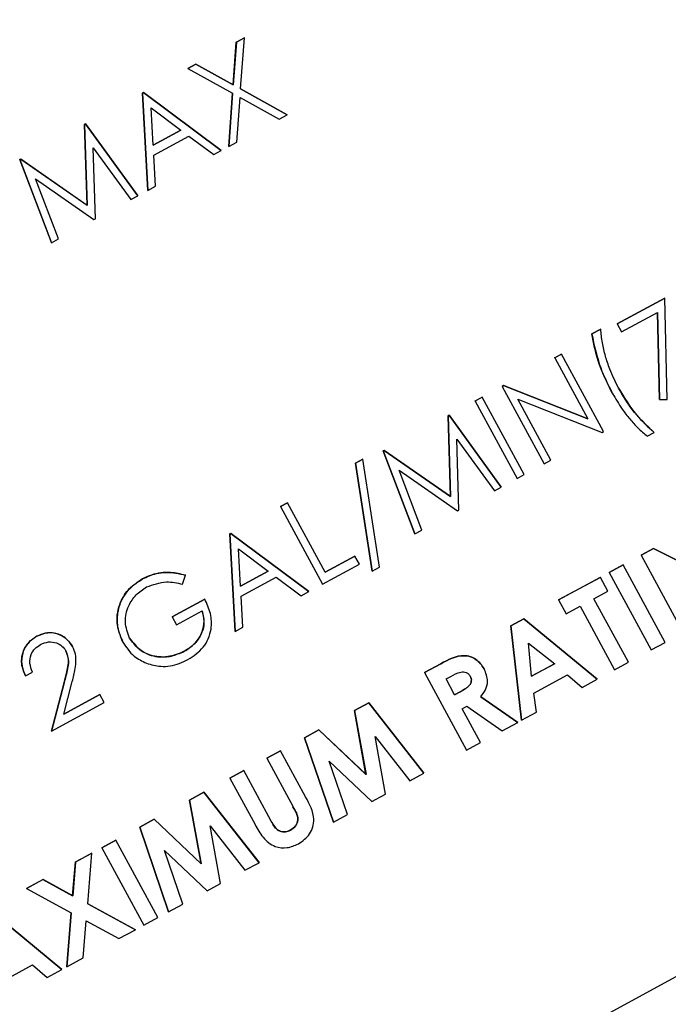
# Model space of a CAD drawing. Header units: inches. Extents: x 0.6 to 33.8, y 0 to 21.7.
# Tile 75 of 210: x 12.978 to 13.098, y 15.622 to 15.803. Entities that reach past the tile are written whole.
import ezdxf

# ---------------------------------------------------------------- set-up
doc = ezdxf.new("R2010")
doc.units = ezdxf.units.IN
doc.header["$MEASUREMENT"] = 0
doc.layers.add('FORMAT', color=7, linetype='Continuous')
doc.styles.add('SLDTEXTSTYLE3', font='TXT', dxfattribs={"width": 0.75})
doc.dimstyles.new('SLDDIMSTYLE0', dxfattribs={"dimtxt": 0.125, "dimasz": 0.13, "dimexe": 0, "dimexo": 0.0625, "dimgap": 0.03125, "dimtad": 0, "dimtih": 1, "dimtoh": 1, "dimdec": 1, "dimlfac": 4, "dimrnd": 1e-09, "dimzin": 12, "dimdsep": 46, "dimtxsty": 'SLDTEXTSTYLE3', "dimsah": 1, "dimcen": 0.09, "dimadec": 0, "dimazin": 3, "dimtfac": 1, "dimtdec": 1, "dimtofl": 0, "dimtmove": 0, "dimatfit": 3, "dimfxl": 1, "dimfrac": 2, "dimtolj": 1, "dimtzin": 12, "dimarcsym": 0})

# ---------------------------------------------------------------- blocks, each defined once
blk = doc.blocks.new('_D_1')
at = {"layer": 'FORMAT'}
for p, q in [((6.14175, 17.34011), (2.54818, 17.34011)), ((2.67318, 17.34011), (2.67318, 11.07473)), ((2.48846, 11.04934), (2.45037, 11.04934)), ((2.45037, 11.04934), (2.45037, 10.85091)), ((2.8579, 11.04934), (2.89599, 11.04934)), ((2.89599, 11.04934), (2.89599, 10.85091)), ((2.45037, 10.85091), (2.48846, 10.85091)), ((2.89599, 10.85091), (2.8579, 10.85091)), ((2.67318, 4.39851), (2.67318, 10.66388)), ((13.15451, 4.39851), (2.54818, 4.39851))]:
    blk.add_line(p, q, dxfattribs=at)
for points in [[(2.67318, 17.34011), (2.65318, 17.21011), (2.69318, 17.21011)], [(2.67318, 4.39851), (2.69318, 4.52851), (2.65318, 4.52851)]]:
    blk.add_solid(points, dxfattribs=at)
at = {"layer": 'FORMAT', "char_height": 0.125, "attachment_point": 1, "style": 'SLDTEXTSTYLE3'}
for s, insert in [('1315', (2.48846, 11.01204)), ('51.8', (2.51155, 10.82502))]:
    blk.add_mtext(s, dxfattribs=dict(at, insert=insert))

msp = doc.modelspace()

# ---------------------------------------------------------------- linework, layer by layer
at = {"color": 7, "linetype": 'Continuous'}
for p, q in [((13.01752, 15.79107), (13.01809, 15.79894)), ((13.0181, 15.79894), (13.01752, 15.79107)), ((13.01809, 15.79894), (13.01957, 15.79974)), ((13.0181, 15.79894), (13.01809, 15.79894)), ((13.01957, 15.79974), (13.0181, 15.79894)), ((13.01889, 15.79031), (13.01957, 15.79974)), ((13.01957, 15.79974), (13.01957, 15.79974)), ((13.00913, 15.79408), (13.01061, 15.79488)), ((13.00914, 15.79408), (13.00913, 15.79408)), ((13.01061, 15.79488), (13.00914, 15.79408)), ((13.00914, 15.79408), (13.01741, 15.78951)), ((13.01061, 15.79488), (13.01752, 15.79107)), ((13.01061, 15.79488), (13.01061, 15.79488)), ((13.01752, 15.79107), (13.01061, 15.79488)), ((13.0008, 15.78956), (13.00098, 15.78966)), ((13.00099, 15.78966), (13.0008, 15.78956)), ((13.00177, 15.77161), (13.0008, 15.78956)), ((13.0008, 15.78956), (13.0008, 15.78956)), ((13.0008, 15.78956), (13.00177, 15.7716)), ((13.00098, 15.78966), (13.01532, 15.77895)), ((13.00099, 15.78966), (13.00098, 15.78966)), ((13.01532, 15.77895), (13.00099, 15.78966)), ((13.01669, 15.7797), (13.01741, 15.78951)), ((13.01741, 15.78951), (13.0167, 15.7797)), ((13.01752, 15.79107), (13.01752, 15.79107)), ((13.01889, 15.79031), (13.0275, 15.78556)), ((13.0275, 15.78555), (13.01889, 15.79031)), ((13.01818, 15.7805), (13.01878, 15.78875)), ((13.01878, 15.78875), (13.02602, 15.78475)), ((13.00276, 15.77996), (13.00239, 15.78682)), ((13.00239, 15.78682), (13.00787, 15.78273)), ((13.02602, 15.78475), (13.0275, 15.78555)), ((13.0275, 15.78555), (13.0275, 15.78556)), ((12.99011, 15.78377), (12.99029, 15.78387)), ((12.9903, 15.78387), (12.99011, 15.78376)), ((12.99058, 15.76886), (12.99011, 15.78377)), ((12.99011, 15.78376), (12.99011, 15.78377)), ((12.99011, 15.78376), (12.99058, 15.76885)), ((12.99029, 15.78387), (12.99994, 15.77061)), ((12.9903, 15.78387), (12.99029, 15.78387)), ((12.99994, 15.77061), (12.9903, 15.78387)), ((13.00787, 15.78273), (13.00276, 15.77996)), ((13.00276, 15.77996), (13.00786, 15.78273)), ((13.00286, 15.77812), (13.00933, 15.78163)), ((13.00933, 15.78163), (13.01393, 15.7782)), ((13.0167, 15.7797), (13.01818, 15.7805)), ((12.99171, 15.77945), (12.99865, 15.76991)), ((12.99213, 15.76637), (12.99171, 15.77945)), ((13.01393, 15.7782), (13.01532, 15.77895)), ((13.01532, 15.77895), (13.01532, 15.77895)), ((13.0167, 15.7797), (13.01669, 15.7797)), ((12.97814, 15.77728), (12.97833, 15.77738)), ((12.984, 15.76198), (12.97814, 15.77728)), ((12.97815, 15.77728), (12.97814, 15.77728)), ((12.97833, 15.77738), (12.97815, 15.77728)), ((12.97815, 15.77728), (12.984, 15.76197)), ((12.97833, 15.77738), (12.99058, 15.76886)), ((12.99058, 15.76885), (12.97833, 15.77738)), ((12.97833, 15.77738), (12.97833, 15.77738)), ((13.00317, 15.77236), (13.00286, 15.77812)), ((12.98108, 15.77371), (12.99184, 15.76622)), ((12.98529, 15.76267), (12.98108, 15.77371)), ((13.00177, 15.7716), (13.00317, 15.77236)), ((13.00177, 15.7716), (13.00177, 15.77161)), ((12.99865, 15.76991), (12.99994, 15.77061)), ((12.99994, 15.77061), (12.99994, 15.77061)), ((12.99058, 15.76885), (12.99058, 15.76886)), ((12.99184, 15.76622), (12.99213, 15.76637)), ((12.984, 15.76197), (12.98529, 15.76267)), ((12.984, 15.76197), (12.984, 15.76198)), ((13.08834, 15.74699), (13.09713, 15.75175)), ((13.09714, 15.75175), (13.08834, 15.74698)), ((13.09714, 15.75175), (13.09713, 15.75175)), ((13.09757, 15.73303), (13.09714, 15.75175)), ((13.08914, 15.74552), (13.09576, 15.74911)), ((13.09613, 15.73304), (13.09576, 15.74911)), ((13.09576, 15.74911), (13.09613, 15.73304)), ((13.08365, 15.74515), (13.0853, 15.74605)), ((13.0853, 15.74604), (13.08365, 15.74515)), ((13.0853, 15.74604), (13.0853, 15.74605)), ((13.08834, 15.74698), (13.08834, 15.74699)), ((13.08834, 15.74698), (13.08914, 15.74552)), ((13.08365, 15.74515), (13.08365, 15.74515)), ((13.0768, 15.74073), (13.07809, 15.74143)), ((13.07681, 15.74073), (13.0768, 15.74073)), ((13.07809, 15.74142), (13.07681, 15.74073)), ((13.07681, 15.74073), (13.0829, 15.72949)), ((13.07809, 15.74142), (13.07809, 15.74143)), ((13.08583, 15.72714), (13.07809, 15.74142)), ((13.0671, 15.73547), (13.06737, 15.73561)), ((13.06737, 15.73561), (13.0671, 15.73546)), ((13.0671, 15.73546), (13.0671, 15.73547)), ((13.0671, 15.73546), (13.07484, 15.72118)), ((13.06737, 15.73561), (13.0829, 15.72949)), ((13.0829, 15.72949), (13.06737, 15.73561)), ((13.06737, 15.73561), (13.06737, 15.73561)), ((13.06215, 15.73279), (13.06343, 15.73348)), ((13.06344, 15.73348), (13.06215, 15.73278)), ((13.06344, 15.73348), (13.06343, 15.73348)), ((13.07118, 15.7192), (13.06344, 15.73348)), ((13.08743, 15.73425), (13.08743, 15.73425)), ((13.06215, 15.73278), (13.06215, 15.73279)), ((13.06215, 15.73278), (13.0699, 15.7185)), ((13.07004, 15.73309), (13.08554, 15.72698)), ((13.07613, 15.72188), (13.07004, 15.73309)), ((13.09613, 15.73304), (13.09757, 15.73303)), ((13.09613, 15.73304), (13.09613, 15.73304)), ((13.05714, 15.73007), (13.05732, 15.73017)), ((13.05733, 15.73017), (13.05714, 15.73007)), ((13.05761, 15.71516), (13.05714, 15.73007)), ((13.05714, 15.73007), (13.05761, 15.71516)), ((13.05714, 15.73007), (13.05714, 15.73007)), ((13.05732, 15.73017), (13.06697, 15.71692)), ((13.05733, 15.73017), (13.05732, 15.73017)), ((13.06697, 15.71691), (13.05733, 15.73017)), ((13.08554, 15.72698), (13.08583, 15.72714)), ((13.09388, 15.72629), (13.09516, 15.72698)), ((13.09516, 15.72698), (13.09516, 15.72699)), ((13.05874, 15.72575), (13.06568, 15.71621)), ((13.05916, 15.71268), (13.05874, 15.72575)), ((13.04517, 15.72358), (13.04536, 15.72368)), ((13.05103, 15.70828), (13.04517, 15.72358)), ((13.04518, 15.72358), (13.04517, 15.72358)), ((13.04536, 15.72368), (13.04518, 15.72358)), ((13.04518, 15.72358), (13.05103, 15.70827)), ((13.04536, 15.72368), (13.05761, 15.71516)), ((13.04536, 15.72368), (13.04536, 15.72368)), ((13.05761, 15.71516), (13.04536, 15.72368)), ((13.04009, 15.7213), (13.04144, 15.72203)), ((13.04144, 15.72203), (13.04009, 15.7213)), ((13.04315, 15.7014), (13.04009, 15.7213)), ((13.04009, 15.7213), (13.04009, 15.7213)), ((13.04009, 15.7213), (13.04315, 15.70139)), ((13.0445, 15.70213), (13.04144, 15.72203)), ((13.04144, 15.72203), (13.04144, 15.72203)), ((13.07484, 15.72118), (13.07613, 15.72188)), ((13.04811, 15.72001), (13.05887, 15.71252)), ((13.05232, 15.70897), (13.04811, 15.72001)), ((13.0699, 15.7185), (13.07118, 15.7192)), ((13.06568, 15.71621), (13.06697, 15.71691)), ((13.06697, 15.71691), (13.06697, 15.71692)), ((13.05761, 15.71516), (13.05761, 15.71516)), ((13.02626, 15.71333), (13.02754, 15.71402)), ((13.02754, 15.71402), (13.02626, 15.71332)), ((13.02626, 15.71332), (13.02626, 15.71333)), ((13.02626, 15.71332), (13.034, 15.69904)), ((13.02754, 15.71402), (13.02754, 15.71402)), ((13.03449, 15.7012), (13.02754, 15.71402)), ((13.05887, 15.71252), (13.05916, 15.71268)), ((13.01691, 15.70826), (13.0171, 15.70836)), ((13.01788, 15.6903), (13.01691, 15.70826)), ((13.01692, 15.70826), (13.01691, 15.70826)), ((13.0171, 15.70836), (13.01692, 15.70826)), ((13.01692, 15.70826), (13.01788, 15.6903)), ((13.0171, 15.70836), (13.03144, 15.69765)), ((13.0171, 15.70836), (13.0171, 15.70836)), ((13.03144, 15.69765), (13.0171, 15.70836)), ((13.05103, 15.70827), (13.05232, 15.70897)), ((13.05103, 15.70827), (13.05103, 15.70828)), ((13.01887, 15.69866), (13.0185, 15.70552)), ((13.0185, 15.70552), (13.02398, 15.70142)), ((13.09274, 15.70435), (13.09505, 15.7056)), ((13.09505, 15.7056), (13.09274, 15.70435)), ((13.09274, 15.70435), (13.10048, 15.69006)), ((13.09274, 15.70435), (13.09274, 15.70435)), ((13.09505, 15.7056), (13.10662, 15.69972)), ((13.09505, 15.7056), (13.09505, 15.7056)), ((13.10663, 15.69971), (13.09505, 15.7056)), ((13.034, 15.69904), (13.04078, 15.70271)), ((13.03449, 15.7012), (13.03998, 15.70418)), ((13.03998, 15.70418), (13.03449, 15.7012)), ((13.04078, 15.70271), (13.03998, 15.70418)), ((13.03998, 15.70418), (13.03998, 15.70418)), ((13.08688, 15.70117), (13.08944, 15.70256)), ((13.08944, 15.70256), (13.08688, 15.70117)), ((13.09719, 15.68828), (13.08944, 15.70256)), ((13.08944, 15.70256), (13.08944, 15.70256)), ((13.00818, 15.69902), (13.00871, 15.70066)), ((13.00871, 15.70066), (13.00871, 15.70066)), ((13.01887, 15.69866), (13.02398, 15.70143)), ((13.02398, 15.70142), (13.01887, 15.69866)), ((13.04315, 15.70139), (13.0445, 15.70213)), ((13.04315, 15.70139), (13.04315, 15.7014)), ((13.08688, 15.70117), (13.09462, 15.68689)), ((13.08688, 15.70117), (13.08688, 15.70117)), ((13.00078, 15.69998), (13.00077, 15.69998)), ((13.01897, 15.69681), (13.02545, 15.70033)), ((13.02545, 15.70033), (13.03004, 15.69689)), ((13.07754, 15.69611), (13.08523, 15.70028)), ((13.08523, 15.70027), (13.07754, 15.6961)), ((13.08523, 15.70027), (13.08523, 15.70028)), ((13.08662, 15.69771), (13.08523, 15.70027)), ((12.74984, 15.43725), (13.22895, 15.69701)), ((13.03004, 15.69689), (13.03144, 15.69765)), ((13.03144, 15.69765), (13.03144, 15.69765)), ((13.08406, 15.69632), (13.08662, 15.69771)), ((13.00623, 15.69299), (13.01228, 15.69627)), ((13.01228, 15.69627), (13.00624, 15.69299)), ((13.01228, 15.69627), (13.01228, 15.69627)), ((13.01928, 15.69106), (13.01897, 15.69681)), ((13.07754, 15.6961), (13.07754, 15.69611)), ((13.07754, 15.6961), (13.07893, 15.69354)), ((13.09041, 15.6846), (13.08406, 15.69632)), ((13.00703, 15.69152), (13.01179, 15.69411)), ((13.07893, 15.69354), (13.08149, 15.69493)), ((13.08149, 15.69493), (13.08785, 15.68321)), ((13.00624, 15.69299), (13.00623, 15.69299)), ((13.00624, 15.69299), (13.00703, 15.69152)), ((13.06875, 15.69134), (13.07113, 15.69263)), ((13.07113, 15.69263), (13.06875, 15.69134)), ((13.07113, 15.69263), (13.08464, 15.68148)), ((13.07113, 15.69263), (13.07113, 15.69263)), ((13.08464, 15.68147), (13.07113, 15.69263)), ((13.01788, 15.6903), (13.01928, 15.69106)), ((13.01788, 15.6903), (13.01788, 15.6903)), ((13.07072, 15.67393), (13.06875, 15.69134)), ((13.06875, 15.69134), (13.06875, 15.69134)), ((13.06875, 15.69134), (13.07072, 15.67393)), ((12.98127, 15.6894), (12.98127, 15.68941)), ((12.99716, 15.68831), (12.99716, 15.68832)), ((13.07256, 15.68203), (13.07201, 15.68815)), ((13.07201, 15.68815), (13.07684, 15.68435)), ((13.09462, 15.68689), (13.09719, 15.68828)), ((12.98789, 15.6875), (12.98788, 15.6875)), ((13.00849, 15.68663), (13.00849, 15.68663)), ((13.05281, 15.6827), (13.0558, 15.68432)), ((13.0558, 15.68432), (13.05281, 15.6827)), ((13.0558, 15.68432), (13.0558, 15.68432)), ((13.07256, 15.68204), (13.07684, 15.68436)), ((13.07684, 15.68435), (13.07256, 15.68203)), ((13.08785, 15.68321), (13.09041, 15.6846)), ((12.97919, 15.68212), (12.98047, 15.68281)), ((13.05281, 15.6827), (13.05281, 15.6827)), ((13.05281, 15.6827), (13.06056, 15.66842)), ((13.0638, 15.68341), (13.0638, 15.68341)), ((12.97919, 15.68212), (12.97919, 15.68212)), ((12.984, 15.67193), (12.98634, 15.68085)), ((12.98634, 15.68085), (12.984, 15.67193)), ((12.98627, 15.67505), (12.98777, 15.68081)), ((12.98634, 15.68085), (12.98634, 15.68085)), ((13.05677, 15.68153), (13.05764, 15.682)), ((13.05836, 15.6786), (13.05677, 15.68153)), ((13.07298, 15.67894), (13.0792, 15.68232)), ((13.0792, 15.68232), (13.0819, 15.67999)), ((13.0819, 15.67999), (13.08464, 15.68147)), ((13.08464, 15.68147), (13.08464, 15.68148)), ((13.05835, 15.6786), (13.05935, 15.67914)), ((13.05935, 15.67914), (13.05836, 15.6786)), ((13.05935, 15.67914), (13.05935, 15.67914)), ((13.07346, 15.67541), (13.07298, 15.67894)), ((12.984, 15.67193), (12.99371, 15.67719)), ((12.98627, 15.67506), (12.99291, 15.67866)), ((12.99291, 15.67866), (12.98627, 15.67505)), ((12.99371, 15.67719), (12.99291, 15.67866)), ((12.99291, 15.67866), (12.99291, 15.67866)), ((13.03988, 15.6757), (13.04252, 15.67712)), ((13.04252, 15.67712), (13.03989, 15.67569)), ((13.04252, 15.67712), (13.05268, 15.66415)), ((13.05268, 15.66415), (13.04252, 15.67712)), ((13.04252, 15.67712), (13.04252, 15.67712)), ((13.06316, 15.67826), (13.06999, 15.67353)), ((13.06999, 15.67353), (13.06316, 15.67826)), ((13.042, 15.66395), (13.03988, 15.6757)), ((13.03989, 15.67569), (13.03988, 15.6757)), ((13.03989, 15.67569), (13.04201, 15.66395)), ((13.05975, 15.67603), (13.06062, 15.6765)), ((13.06312, 15.66981), (13.05975, 15.67603)), ((13.06062, 15.6765), (13.06714, 15.67198)), ((13.07072, 15.67393), (13.07346, 15.67541)), ((13.06714, 15.67198), (13.06999, 15.67353)), ((13.06999, 15.67353), (13.06999, 15.67353)), ((13.07072, 15.67393), (13.07072, 15.67393)), ((12.984, 15.67193), (12.984, 15.67193)), ((13.03068, 15.67071), (13.03334, 15.67215)), ((13.03334, 15.67214), (13.03068, 15.6707)), ((13.03334, 15.67215), (13.042, 15.66395)), ((13.03334, 15.67214), (13.03334, 15.67215)), ((13.04201, 15.66395), (13.03334, 15.67214)), ((13.03601, 15.65511), (13.03068, 15.67071)), ((13.03068, 15.6707), (13.03068, 15.67071)), ((13.03068, 15.6707), (13.03601, 15.65511)), ((13.04367, 15.67093), (13.05009, 15.66274)), ((13.04559, 15.6603), (13.04367, 15.67093)), ((13.06056, 15.66842), (13.06312, 15.66981)), ((13.02369, 15.66692), (13.02625, 15.66831)), ((13.02626, 15.6683), (13.02369, 15.66691)), ((13.02626, 15.6683), (13.02625, 15.66831)), ((13.03088, 15.65978), (13.02626, 15.6683)), ((13.02369, 15.66691), (13.02369, 15.66692)), ((13.02369, 15.66691), (13.02855, 15.65796)), ((13.03524, 15.66637), (13.04309, 15.65895)), ((13.03861, 15.65652), (13.03524, 15.66637)), ((13.01691, 15.66324), (13.01948, 15.66463)), ((13.01948, 15.66463), (13.01692, 15.66324)), ((13.01948, 15.66463), (13.01948, 15.66463)), ((13.02452, 15.65533), (13.01948, 15.66463)), ((13.01692, 15.66324), (13.01691, 15.66324)), ((13.01692, 15.66324), (13.02154, 15.65472)), ((13.04201, 15.66395), (13.042, 15.66395)), ((13.05009, 15.66274), (13.05268, 15.66415)), ((13.05268, 15.66415), (13.05268, 15.66415)), ((13.00948, 15.65921), (13.01212, 15.66064)), ((13.01212, 15.66064), (13.00948, 15.65921)), ((13.01212, 15.66064), (13.02228, 15.64767)), ((13.01212, 15.66064), (13.01212, 15.66064)), ((13.02228, 15.64766), (13.01212, 15.66064)), ((13.0116, 15.64747), (13.00948, 15.65921)), ((13.00948, 15.65921), (13.00948, 15.65921)), ((13.00948, 15.65921), (13.0116, 15.64747)), ((13.04309, 15.65895), (13.04559, 15.6603)), ((13.00028, 15.65422), (13.00294, 15.65567)), ((13.00294, 15.65566), (13.00028, 15.65422)), ((13.00294, 15.65567), (13.0116, 15.64747)), ((13.00294, 15.65566), (13.00294, 15.65567)), ((13.0116, 15.64747), (13.00294, 15.65566)), ((13.03601, 15.65511), (13.03861, 15.65652)), ((13.00561, 15.63863), (13.00028, 15.65422)), ((13.00028, 15.65422), (13.00028, 15.65422)), ((13.00028, 15.65422), (13.00561, 15.63863)), ((13.01327, 15.65445), (13.01968, 15.64626)), ((13.01519, 15.64382), (13.01327, 15.65445)), ((13.02809, 15.65366), (13.02809, 15.65366)), ((13.03601, 15.65511), (13.03601, 15.65511)), ((12.99329, 15.65043), (12.99585, 15.65182)), ((12.99585, 15.65182), (12.99329, 15.65043)), ((13.0036, 15.63754), (12.99585, 15.65182)), ((12.99585, 15.65182), (12.99585, 15.65182)), ((12.99329, 15.65043), (13.00103, 15.63615)), ((12.99329, 15.65043), (12.99329, 15.65043)), ((13.00484, 15.64988), (13.01269, 15.64246)), ((13.00821, 15.64004), (13.00484, 15.64988)), ((12.98841, 15.64779), (12.99143, 15.64943)), ((12.99144, 15.64942), (12.98841, 15.64778)), ((12.99068, 15.64007), (12.99144, 15.64942)), ((12.99144, 15.64942), (12.99143, 15.64943)), ((12.9879, 15.64158), (12.98841, 15.64779)), ((12.98841, 15.64778), (12.98791, 15.64158)), ((12.98841, 15.64778), (12.98841, 15.64779)), ((13.0116, 15.64747), (13.0116, 15.64747)), ((13.01968, 15.64626), (13.02228, 15.64766)), ((13.02228, 15.64766), (13.02228, 15.64767)), ((12.97941, 15.64291), (12.98243, 15.64455)), ((12.98244, 15.64454), (12.97941, 15.64291)), ((12.98243, 15.64455), (12.9879, 15.64158)), ((12.98244, 15.64454), (12.98243, 15.64455)), ((12.98791, 15.64158), (12.98244, 15.64454)), ((12.97941, 15.64291), (12.98765, 15.63844)), ((12.97941, 15.64291), (12.97941, 15.64291)), ((13.01269, 15.64246), (13.01519, 15.64382)), ((12.98791, 15.64158), (12.9879, 15.64158)), ((12.97241, 15.63911), (12.98592, 15.62796)), ((12.98592, 15.62795), (12.97241, 15.63911)), ((12.99068, 15.64008), (12.99947, 15.63531)), ((12.99948, 15.6353), (12.99068, 15.64007)), ((13.00561, 15.63863), (13.00821, 15.64004)), ((12.98684, 15.62845), (12.98765, 15.63844)), ((12.98765, 15.63844), (12.98684, 15.62845)), ((13.00103, 15.63615), (13.0036, 15.63754)), ((13.00561, 15.63863), (13.00561, 15.63863)), ((12.98986, 15.63009), (12.99042, 15.63694)), ((12.99042, 15.63694), (12.99645, 15.63366)), ((12.99645, 15.63366), (12.99948, 15.6353)), ((12.99948, 15.6353), (12.99947, 15.63531)), ((12.98684, 15.62845), (12.98986, 15.63009)), ((12.97426, 15.62542), (12.98049, 15.6288)), ((12.98049, 15.6288), (12.98319, 15.62647)), ((12.98319, 15.62647), (12.98592, 15.62795)), ((12.98592, 15.62795), (12.98592, 15.62796)), ((12.98684, 15.62845), (12.98684, 15.62845))]:
    msp.add_line(p, q, dxfattribs=at)
for points, knots in [([(13.08861, 15.73513), (13.08803, 15.73629), (13.08707, 15.73822), (13.08615, 15.74106), (13.08555, 15.74352), (13.08538, 15.7452), (13.0853, 15.74604)], [0, 0, 0, 0, 0.339959, 0.560016, 0.780042, 1, 1, 1, 1]), ([(13.08743, 15.73425), (13.08646, 15.7362), (13.08475, 15.73968), (13.08398, 15.74348), (13.08365, 15.74515)], [0, 0, 0, 0, 0.55999, 1, 1, 1, 1]), ([(13.08365, 15.74515), (13.08411, 15.74303), (13.08492, 15.73923), (13.08666, 15.73577), (13.08743, 15.73425)], [0, 0, 0, 0, 0.55972, 1, 1, 1, 1]), ([(13.08861, 15.73513), (13.08962, 15.73343), (13.09142, 15.73041), (13.09402, 15.72803), (13.09516, 15.72699)], [0, 0, 0, 0, 0.560053, 1, 1, 1, 1]), ([(13.09516, 15.72698), (13.09373, 15.72834), (13.09116, 15.73075), (13.08939, 15.73379), (13.08861, 15.73513)], [0, 0, 0, 0, 0.559591, 1, 1, 1, 1]), ([(13.08743, 15.73425), (13.08802, 15.73324), (13.08899, 15.73157), (13.09063, 15.72945), (13.09215, 15.72776), (13.0933, 15.72678), (13.09388, 15.72629)], [0, 0, 0, 0, 0.339979, 0.560027, 0.780048, 1, 1, 1, 1]), ([(13.00077, 15.69998), (13.00162, 15.70037), (13.00303, 15.701), (13.00516, 15.70123), (13.00696, 15.70111), (13.00813, 15.70081), (13.00871, 15.70066)], [0, 0, 0, 0, 0.3395267, 0.5595856, 0.7797309, 1, 1, 1, 1]), ([(13.00871, 15.70066), (13.00781, 15.70087), (13.00632, 15.70123), (13.00417, 15.70115), (13.0024, 15.70076), (13.00132, 15.70024), (13.00078, 15.69998)], [0, 0, 0, 0, 0.3398705, 0.5599007, 0.779919, 1, 1, 1, 1]), ([(12.99716, 15.68832), (12.99669, 15.68951), (12.99576, 15.6919), (12.99645, 15.69553), (12.99825, 15.69834), (12.99993, 15.69944), (13.00077, 15.69998)], [0, 0, 0, 0, 0.27959, 0.559072, 0.779411, 1, 1, 1, 1]), ([(13.00078, 15.69998), (12.99972, 15.69925), (12.9976, 15.6978), (12.99612, 15.69442), (12.99599, 15.69109), (12.99677, 15.68924), (12.99716, 15.68831)], [0, 0, 0, 0, 0.27986, 0.559267, 0.77965, 1, 1, 1, 1]), ([(13.00153, 15.69849), (13.00275, 15.69893), (13.00493, 15.69972), (13.00719, 15.69924), (13.00818, 15.69902)], [0, 0, 0, 0, 0.558782, 1, 1, 1, 1]), ([(12.99841, 15.68907), (12.99805, 15.69004), (12.99733, 15.69199), (12.99803, 15.69489), (12.9995, 15.69713), (13.00085, 15.69804), (13.00153, 15.69849)], [0, 0, 0, 0, 0.279279, 0.558735, 0.77942, 1, 1, 1, 1]), ([(13.00917, 15.6851), (13.0102, 15.68579), (13.01226, 15.68715), (13.01362, 15.69045), (13.01349, 15.69364), (13.01268, 15.69539), (13.01228, 15.69627)], [0, 0, 0, 0, 0.28, 0.558907, 0.779132, 1, 1, 1, 1]), ([(13.00849, 15.68663), (13.0092, 15.68709), (13.01061, 15.688), (13.01184, 15.69004), (13.0123, 15.69219), (13.01196, 15.69347), (13.01179, 15.69411)], [0, 0, 0, 0, 0.280254, 0.559912, 0.779941, 1, 1, 1, 1]), ([(13.01179, 15.69411), (13.01198, 15.69328), (13.01237, 15.69164), (13.01152, 15.68937), (13.01017, 15.68767), (13.00905, 15.68698), (13.00849, 15.68663)], [0, 0, 0, 0, 0.279209, 0.558805, 0.779251, 1, 1, 1, 1]), ([(12.98127, 15.68941), (12.98193, 15.68969), (12.98327, 15.69027), (12.98532, 15.68987), (12.98694, 15.68892), (12.98757, 15.68798), (12.98788, 15.6875)], [0, 0, 0, 0, 0.27989, 0.559224, 0.779582, 1, 1, 1, 1]), ([(12.98789, 15.6875), (12.98747, 15.68809), (12.98663, 15.68927), (12.9847, 15.69007), (12.98282, 15.69011), (12.98179, 15.68964), (12.98127, 15.6894)], [0, 0, 0, 0, 0.279501, 0.55928, 0.779425, 1, 1, 1, 1]), ([(12.97919, 15.68212), (12.97889, 15.68286), (12.97831, 15.68434), (12.97867, 15.68659), (12.9797, 15.68838), (12.98074, 15.68907), (12.98127, 15.68941)], [0, 0, 0, 0, 0.2800291, 0.5595146, 0.7796675, 1, 1, 1, 1]), ([(12.98127, 15.6894), (12.98061, 15.68895), (12.97931, 15.68803), (12.97848, 15.6859), (12.97846, 15.68384), (12.97895, 15.68269), (12.97919, 15.68212)], [0, 0, 0, 0, 0.2794826, 0.5589871, 0.7793196, 1, 1, 1, 1]), ([(12.98047, 15.68281), (12.98028, 15.68334), (12.9799, 15.68438), (12.98013, 15.68596), (12.9809, 15.68719), (12.98163, 15.68767), (12.982, 15.6879)], [0, 0, 0, 0, 0.280434, 0.559604, 0.779589, 1, 1, 1, 1]), ([(12.982, 15.6879), (12.98246, 15.6881), (12.9834, 15.68849), (12.98482, 15.68827), (12.986, 15.68768), (12.98644, 15.68702), (12.98667, 15.68669)], [0, 0, 0, 0, 0.2799, 0.559614, 0.779846, 1, 1, 1, 1]), ([(12.99716, 15.68831), (12.99779, 15.68737), (12.99891, 15.6857), (13.00072, 15.68483), (13.00152, 15.68445)], [0, 0, 0, 0, 0.559372, 1, 1, 1, 1]), ([(12.99841, 15.68907), (12.99907, 15.6882), (13.00038, 15.68647), (13.00336, 15.6855), (13.00616, 15.6856), (13.00771, 15.68629), (13.00849, 15.68663)], [0, 0, 0, 0, 0.279061, 0.558584, 0.779236, 1, 1, 1, 1]), ([(13.00849, 15.68663), (13.00749, 15.68621), (13.00549, 15.68538), (13.00241, 15.6857), (12.99989, 15.68698), (12.9989, 15.68837), (12.99841, 15.68907)], [0, 0, 0, 0, 0.280081, 0.559768, 0.780026, 1, 1, 1, 1]), ([(12.98634, 15.68085), (12.98651, 15.68151), (12.9868, 15.68259), (12.98711, 15.68412), (12.98718, 15.68546), (12.98684, 15.68628), (12.98666, 15.68669)], [0, 0, 0, 0, 0.340542, 0.56085, 0.780599, 1, 1, 1, 1]), ([(12.98667, 15.68669), (12.98689, 15.68604), (12.98726, 15.68496), (12.98696, 15.68341), (12.98669, 15.68212), (12.98645, 15.68127), (12.98634, 15.68085)], [0, 0, 0, 0, 0.337628, 0.5582823, 0.7791277, 1, 1, 1, 1]), ([(12.98777, 15.68081), (12.98796, 15.68156), (12.98828, 15.68281), (12.98855, 15.68457), (12.9885, 15.68611), (12.98809, 15.68703), (12.98789, 15.6875)], [0, 0, 0, 0, 0.34042, 0.560615, 0.780289, 1, 1, 1, 1]), ([(13.00152, 15.68445), (13.00239, 15.68419), (13.00382, 15.68376), (13.0059, 15.6839), (13.0076, 15.68433), (13.00865, 15.68485), (13.00917, 15.6851)], [0, 0, 0, 0, 0.339387, 0.559489, 0.779686, 1, 1, 1, 1]), ([(13.0558, 15.68432), (13.0572, 15.6851), (13.05896, 15.68608), (13.06127, 15.68568), (13.06268, 15.68501), (13.06335, 15.68405), (13.0638, 15.68341)], [0, 0, 0, 0, 0.4989952, 0.6246444, 0.7503644, 1, 1, 1, 1]), ([(13.0638, 15.68341), (13.06336, 15.68405), (13.06268, 15.68501), (13.06127, 15.68568), (13.05897, 15.68608), (13.05721, 15.6851), (13.0558, 15.68432)], [0, 0, 0, 0, 0.2496356, 0.3753556, 0.5010048, 1, 1, 1, 1]), ([(13.05764, 15.682), (13.05823, 15.68234), (13.05898, 15.68277), (13.06, 15.68286), (13.06049, 15.68274), (13.06094, 15.68248), (13.06113, 15.68219), (13.06122, 15.68205)], [0, 0, 0, 0, 0.499996, 0.625137, 0.750202, 0.875093, 1, 1, 1, 1]), ([(13.06316, 15.67826), (13.06348, 15.67867), (13.06413, 15.67949), (13.06463, 15.68137), (13.06412, 15.68263), (13.0638, 15.68341)], [0, 0, 0, 0, 0.2813691, 0.5616675, 1, 1, 1, 1]), ([(13.05935, 15.67914), (13.05993, 15.67946), (13.06066, 15.67987), (13.0613, 15.68063), (13.06147, 15.68111), (13.06143, 15.68161), (13.06129, 15.68191), (13.06122, 15.68206)], [0, 0, 0, 0, 0.500158, 0.625286, 0.749983, 0.874845, 1, 1, 1, 1]), ([(13.06122, 15.68205), (13.06129, 15.6819), (13.06143, 15.68161), (13.06147, 15.6811), (13.0613, 15.68062), (13.06066, 15.67986), (13.05993, 15.67946), (13.05935, 15.67914)], [0, 0, 0, 0, 0.1251548, 0.2500173, 0.3747141, 0.4998423, 1, 1, 1, 1]), ([(13.02954, 15.65112), (13.03032, 15.65167), (13.03188, 15.65276), (13.03279, 15.65628), (13.0316, 15.65845), (13.03088, 15.65978)], [0, 0, 0, 0, 0.280053, 0.559964, 1, 1, 1, 1]), ([(13.02809, 15.65366), (13.02844, 15.6539), (13.02896, 15.65426), (13.02934, 15.65502), (13.02956, 15.65627), (13.029, 15.65721), (13.02854, 15.65796)], [0, 0, 0, 0, 0.249647, 0.375331, 0.500828, 1, 1, 1, 1]), ([(13.02855, 15.65796), (13.029, 15.65721), (13.02956, 15.65627), (13.02934, 15.65502), (13.02896, 15.65426), (13.02844, 15.6539), (13.02809, 15.65366)], [0, 0, 0, 0, 0.499172, 0.624669, 0.750353, 1, 1, 1, 1]), ([(13.02452, 15.65534), (13.02472, 15.65497), (13.02512, 15.65423), (13.02602, 15.65338), (13.02717, 15.65326), (13.02778, 15.65353), (13.02809, 15.65366)], [0, 0, 0, 0, 0.281906, 0.5598019, 0.7794425, 1, 1, 1, 1]), ([(13.02809, 15.65366), (13.02783, 15.65354), (13.02731, 15.6533), (13.02644, 15.65331), (13.02529, 15.65385), (13.02484, 15.65472), (13.02452, 15.65533)], [0, 0, 0, 0, 0.187138, 0.373813, 0.56016, 1, 1, 1, 1]), ([(13.02154, 15.65472), (13.02198, 15.65389), (13.02287, 15.65225), (13.02498, 15.65051), (13.02749, 15.65026), (13.02885, 15.65083), (13.02954, 15.65112)], [0, 0, 0, 0, 0.281896, 0.559523, 0.779612, 1, 1, 1, 1])]:
    msp.add_open_spline(points, degree=3, knots=knots, dxfattribs=at)

# ---------------------------------------------------------------- dimensions: what is measured, and where the dimension line sits
at = {"layer": 'FORMAT'}
dim = msp.add_linear_dim(base=(2.67318, 17.34011), p1=(13.20451, 4.39851), p2=(6.19175, 17.34011), angle=90, dimstyle='SLDDIMSTYLE0', dxfattribs=at)
dim.commit()
dim.dimension.update_dxf_attribs({"geometry": '_D_1', "text_midpoint": (2.67318, 10.86931), "dimtype": 160})

doc.saveas('drawing.dxf')
